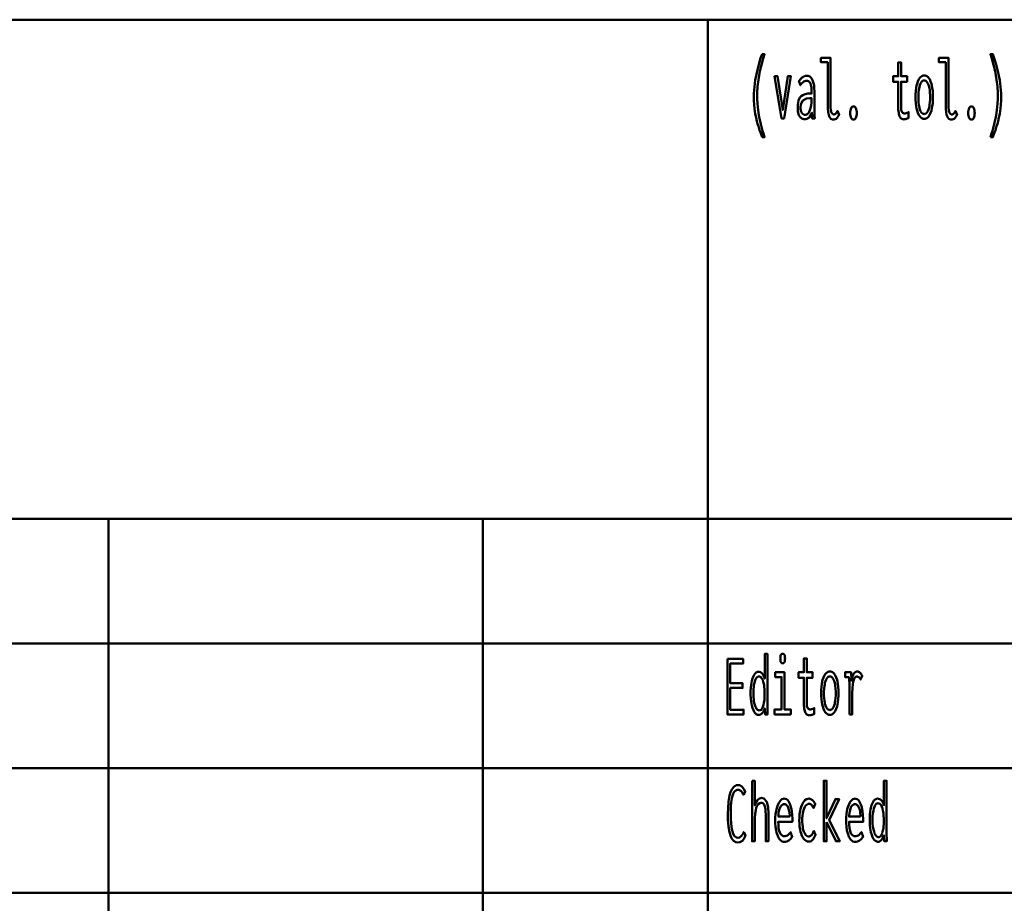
# Model space of a CAD drawing. Header units: millimetres. Extents: x 0 to 428, y 0 to 298.
# Tile 15 of 33: x 255 to 288, y 38 to 67. Entities that reach past the tile are written whole.
import ezdxf

# ---------------------------------------------------------------- set-up
doc = ezdxf.new("R2010")
doc.units = ezdxf.units.MM
doc.layers.add('am_0', color=7, linetype='Continuous', lineweight=50)
doc.layers.add('am_6', color=2, linetype='Continuous', lineweight=35)

# ---------------------------------------------------------------- blocks, each defined once
blk = doc.blocks.new('1_Drawing_frame_0_in_FDFneo150180C2125N1N4N_300Cl0__1203')
at = {"layer": 'am_0'}
for p, q in [((224.62, 67.49), (407.5, 67.49)), ((277.96, 67.49), (277.96, 12.5)), ((224.62, 50.57), (407.5, 50.57)), ((257.64, 50.57), (257.64, 12.5)), ((270.34, 50.57), (270.34, 12.5)), ((224.62, 46.34), (321.14, 46.34)), ((224.62, 42.11), (321.14, 42.11)), ((224.62, 37.88), (321.14, 37.88))]:
    blk.add_line(p, q, dxfattribs=at)
at = {"layer": 'am_6', "flags": 8}
blk.add_attdef('ExcludeFromBOM', (425, 296.5), '', height=0.5, dxfattribs=at)
blk = doc.blocks.new('69_text2__1_in_FDFneo150180C2125N1N4N_300Cl0__1203')
at = {"layer": 'am_0'}
for points in [[(279.801, 63.508), (279.801, 63.508), (279.767, 63.605), (279.72, 63.744), (279.72, 63.744), (279.677, 63.876), (279.652, 63.961), (279.652, 63.961), (279.629, 64.045), (279.598, 64.173), (279.598, 64.173), (279.572, 64.302), (279.557, 64.39), (279.557, 64.39), (279.544, 64.478), (279.531, 64.612), (279.531, 64.612), (279.523, 64.749), (279.522, 64.841), (279.522, 64.841), (279.525, 64.986), (279.541, 65.208), (279.541, 65.208), (279.57, 65.434), (279.598, 65.588), (279.598, 65.588), (279.63, 65.741), (279.687, 65.965), (279.687, 65.965), (279.754, 66.18), (279.805, 66.319), (279.887, 66.319), (279.887, 66.319), (279.841, 66.177), (279.78, 65.961), (279.78, 65.961), (279.729, 65.743), (279.701, 65.595), (279.701, 65.595), (279.677, 65.448), (279.651, 65.23), (279.651, 65.23), (279.638, 65.015), (279.635, 64.873), (279.635, 64.873), (279.636, 64.789), (279.643, 64.659), (279.643, 64.659), (279.656, 64.522), (279.668, 64.428), (279.668, 64.428), (279.681, 64.333), (279.706, 64.19), (279.706, 64.19), (279.735, 64.047), (279.757, 63.952), (279.757, 63.952), (279.78, 63.858), (279.818, 63.723), (279.818, 63.723), (279.858, 63.592), (279.887, 63.508), (279.801, 63.508)], [(282.227, 64.105), (282.227, 64.105), (282.188, 64.109), (282.138, 64.132), (282.138, 64.132), (282.098, 64.175), (282.077, 64.215), (282.077, 64.215), (282.06, 64.263), (282.041, 64.354), (282.041, 64.354), (282.032, 64.467), (282.03, 64.553), (282.03, 66.046), (281.797, 66.046), (281.797, 66.194), (282.123, 66.194), (282.123, 64.559), (282.123, 64.559), (282.125, 64.5), (282.131, 64.425), (282.131, 64.425), (282.144, 64.368), (282.156, 64.34), (282.156, 64.34), (282.169, 64.317), (282.192, 64.293), (282.192, 64.293), (282.218, 64.28), (282.237, 64.278), (282.237, 64.278), (282.252, 64.279), (282.272, 64.285), (282.272, 64.285), (282.29, 64.296), (282.301, 64.306), (282.301, 64.306), (282.312, 64.319), (282.328, 64.343), (282.328, 64.343), (282.345, 64.372), (282.356, 64.395), (282.417, 64.269), (282.417, 64.269), (282.398, 64.236), (282.371, 64.194), (282.371, 64.194), (282.345, 64.161), (282.328, 64.143), (282.328, 64.143), (282.311, 64.129), (282.282, 64.114), (282.282, 64.114), (282.25, 64.106), (282.227, 64.105)], [(286.227, 64.105), (286.227, 64.105), (286.188, 64.109), (286.138, 64.132), (286.138, 64.132), (286.098, 64.175), (286.077, 64.215), (286.077, 64.215), (286.06, 64.263), (286.041, 64.354), (286.041, 64.354), (286.032, 64.467), (286.03, 64.553), (286.03, 66.046), (285.797, 66.046), (285.797, 66.194), (286.123, 66.194), (286.123, 64.559), (286.123, 64.559), (286.125, 64.5), (286.131, 64.425), (286.131, 64.425), (286.144, 64.368), (286.156, 64.34), (286.156, 64.34), (286.169, 64.317), (286.192, 64.293), (286.192, 64.293), (286.218, 64.28), (286.237, 64.278), (286.237, 64.278), (286.252, 64.279), (286.272, 64.285), (286.272, 64.285), (286.29, 64.296), (286.301, 64.306), (286.301, 64.306), (286.312, 64.319), (286.328, 64.343), (286.328, 64.343), (286.345, 64.372), (286.356, 64.395), (286.417, 64.269), (286.417, 64.269), (286.398, 64.236), (286.371, 64.194), (286.371, 64.194), (286.345, 64.161), (286.328, 64.143), (286.328, 64.143), (286.311, 64.129), (286.282, 64.114), (286.282, 64.114), (286.25, 64.106), (286.227, 64.105)], [(287.544, 63.508), (287.544, 63.508), (287.572, 63.592), (287.613, 63.723), (287.613, 63.723), (287.65, 63.858), (287.674, 63.952), (287.674, 63.952), (287.695, 64.047), (287.724, 64.19), (287.724, 64.19), (287.749, 64.333), (287.763, 64.428), (287.763, 64.428), (287.775, 64.522), (287.787, 64.659), (287.787, 64.659), (287.794, 64.789), (287.796, 64.873), (287.796, 64.873), (287.793, 65.015), (287.779, 65.23), (287.779, 65.23), (287.754, 65.448), (287.73, 65.595), (287.73, 65.595), (287.701, 65.743), (287.651, 65.961), (287.651, 65.961), (287.59, 66.177), (287.544, 66.319), (287.626, 66.319), (287.626, 66.319), (287.676, 66.18), (287.743, 65.965), (287.743, 65.965), (287.8, 65.741), (287.833, 65.588), (287.833, 65.588), (287.86, 65.434), (287.89, 65.208), (287.89, 65.208), (287.906, 64.986), (287.909, 64.841), (287.909, 64.841), (287.907, 64.749), (287.9, 64.612), (287.9, 64.612), (287.886, 64.478), (287.874, 64.39), (287.874, 64.39), (287.859, 64.302), (287.832, 64.173), (287.832, 64.173), (287.801, 64.045), (287.778, 63.961), (287.778, 63.961), (287.753, 63.876), (287.711, 63.744), (287.711, 63.744), (287.664, 63.605), (287.629, 63.508), (287.544, 63.508)], [(284.598, 64.111), (284.598, 64.111), (284.576, 64.113), (284.545, 64.124), (284.545, 64.124), (284.517, 64.143), (284.5, 64.16), (284.5, 64.16), (284.485, 64.181), (284.465, 64.218), (284.465, 64.218), (284.449, 64.262), (284.44, 64.295), (284.44, 64.295), (284.433, 64.331), (284.425, 64.388), (284.425, 64.388), (284.421, 64.45), (284.42, 64.494), (284.42, 65.388), (284.241, 65.388), (284.241, 65.57), (284.42, 65.57), (284.42, 66.041), (284.514, 66.041), (284.514, 65.57), (284.716, 65.57), (284.716, 65.388), (284.514, 65.388), (284.514, 64.559), (284.514, 64.559), (284.514, 64.526), (284.516, 64.481), (284.516, 64.481), (284.52, 64.442), (284.523, 64.419), (284.523, 64.419), (284.528, 64.399), (284.537, 64.372), (284.537, 64.372), (284.55, 64.35), (284.56, 64.338), (284.56, 64.338), (284.572, 64.327), (284.593, 64.316), (284.593, 64.316), (284.619, 64.31), (284.638, 64.309), (284.638, 64.309), (284.653, 64.311), (284.683, 64.319), (284.683, 64.319), (284.725, 64.336), (284.758, 64.351), (284.771, 64.356), (284.771, 64.161), (284.771, 64.161), (284.752, 64.153), (284.725, 64.142), (284.725, 64.142), (284.699, 64.132), (284.682, 64.126), (284.682, 64.126), (284.665, 64.121), (284.64, 64.115), (284.64, 64.115), (284.615, 64.112), (284.598, 64.111)], [(280.226, 65.57), (280.328, 65.57), (280.504, 64.429), (280.672, 65.57), (280.777, 65.57), (280.546, 64.14), (280.461, 64.14), (280.226, 65.57)], [(281.243, 64.114), (281.243, 64.114), (281.217, 64.116), (281.179, 64.125), (281.179, 64.125), (281.145, 64.142), (281.123, 64.158), (281.123, 64.158), (281.103, 64.177), (281.076, 64.213), (281.076, 64.213), (281.053, 64.257), (281.04, 64.291), (281.04, 64.291), (281.029, 64.329), (281.018, 64.393), (281.018, 64.393), (281.011, 64.464), (281.01, 64.516), (281.01, 64.516), (281.015, 64.619), (281.04, 64.749), (281.04, 64.749), (281.087, 64.846), (281.131, 64.893), (281.131, 64.893), (281.18, 64.929), (281.261, 64.968), (281.261, 64.968), (281.348, 64.987), (281.409, 64.989), (281.483, 64.986), (281.483, 65.045), (281.483, 65.045), (281.483, 65.078), (281.481, 65.128), (281.481, 65.128), (281.477, 65.175), (281.474, 65.207), (281.474, 65.207), (281.469, 65.237), (281.458, 65.281), (281.458, 65.281), (281.441, 65.323), (281.427, 65.35), (281.427, 65.35), (281.41, 65.374), (281.379, 65.4), (281.379, 65.4), (281.341, 65.414), (281.311, 65.417), (281.311, 65.417), (281.287, 65.415), (281.253, 65.407), (281.253, 65.407), (281.222, 65.392), (281.203, 65.379), (281.203, 65.379), (281.184, 65.362), (281.153, 65.332), (281.153, 65.332), (281.121, 65.296), (281.099, 65.268), (281.05, 65.409), (281.05, 65.409), (281.066, 65.429), (281.089, 65.456), (281.089, 65.456), (281.109, 65.48), (281.122, 65.495), (281.122, 65.495), (281.136, 65.508), (281.159, 65.527), (281.159, 65.527), (281.185, 65.546), (281.205, 65.558), (281.205, 65.558), (281.226, 65.569), (281.258, 65.581), (281.258, 65.581), (281.293, 65.587), (281.318, 65.588), (281.318, 65.588), (281.362, 65.584), (281.419, 65.562), (281.419, 65.562), (281.466, 65.521), (281.491, 65.484), (281.491, 65.484), (281.513, 65.441), (281.538, 65.376), (281.538, 65.376), (281.555, 65.308), (281.563, 65.262), (281.563, 65.262), (281.568, 65.215), (281.573, 65.147), (281.573, 65.147), (281.576, 65.081), (281.576, 65.037), (281.576, 64.54), (281.576, 64.54), (281.577, 64.466), (281.579, 64.349), (281.579, 64.349), (281.584, 64.226), (281.588, 64.14), (281.499, 64.14), (281.499, 64.14), (281.498, 64.153), (281.498, 64.177), (281.498, 64.177), (281.497, 64.207), (281.496, 64.23), (281.492, 64.338), (281.492, 64.338), (281.477, 64.293), (281.449, 64.236), (281.449, 64.236), (281.415, 64.19), (281.388, 64.167), (281.388, 64.167), (281.36, 64.148), (281.317, 64.127), (281.317, 64.127), (281.273, 64.116), (281.243, 64.114)], [(285.3, 64.127), (285.3, 64.127), (285.265, 64.131), (285.217, 64.15), (285.217, 64.15), (285.172, 64.185), (285.145, 64.218), (285.145, 64.218), (285.119, 64.257), (285.085, 64.328), (285.085, 64.328), (285.057, 64.412), (285.041, 64.476), (285.041, 64.476), (285.028, 64.545), (285.013, 64.657), (285.013, 64.657), (285.006, 64.779), (285.004, 64.865), (285.004, 64.865), (285.006, 64.952), (285.013, 65.073), (285.013, 65.073), (285.027, 65.184), (285.04, 65.253), (285.04, 65.253), (285.056, 65.316), (285.084, 65.399), (285.084, 65.399), (285.118, 65.468), (285.143, 65.507), (285.143, 65.507), (285.171, 65.539), (285.216, 65.574), (285.216, 65.574), (285.266, 65.592), (285.301, 65.596), (285.301, 65.596), (285.336, 65.592), (285.386, 65.574), (285.386, 65.574), (285.431, 65.539), (285.458, 65.507), (285.458, 65.507), (285.484, 65.468), (285.517, 65.399), (285.517, 65.399), (285.545, 65.316), (285.56, 65.253), (285.56, 65.253), (285.573, 65.184), (285.587, 65.073), (285.587, 65.073), (285.594, 64.952), (285.596, 64.865), (285.596, 64.865), (285.594, 64.779), (285.587, 64.657), (285.587, 64.657), (285.572, 64.545), (285.559, 64.476), (285.559, 64.476), (285.544, 64.412), (285.515, 64.328), (285.515, 64.328), (285.482, 64.257), (285.456, 64.218), (285.456, 64.218), (285.428, 64.185), (285.384, 64.15), (285.384, 64.15), (285.335, 64.131), (285.3, 64.127)], [(285.296, 64.291), (285.296, 64.291), (285.32, 64.294), (285.353, 64.308), (285.353, 64.308), (285.384, 64.334), (285.403, 64.359), (285.403, 64.359), (285.421, 64.389), (285.444, 64.442), (285.444, 64.442), (285.463, 64.506), (285.474, 64.554), (285.474, 64.554), (285.483, 64.607), (285.493, 64.692), (285.493, 64.692), (285.499, 64.786), (285.5, 64.852), (285.5, 64.852), (285.499, 64.922), (285.493, 65.019), (285.493, 65.019), (285.484, 65.107), (285.475, 65.161), (285.475, 65.161), (285.464, 65.211), (285.444, 65.276), (285.444, 65.276), (285.421, 65.331), (285.404, 65.361), (285.404, 65.361), (285.385, 65.386), (285.354, 65.412), (285.354, 65.412), (285.32, 65.427), (285.296, 65.43), (285.296, 65.43), (285.273, 65.427), (285.241, 65.412), (285.241, 65.412), (285.212, 65.385), (285.193, 65.36), (285.193, 65.36), (285.177, 65.33), (285.154, 65.275), (285.154, 65.275), (285.135, 65.209), (285.125, 65.159), (285.125, 65.159), (285.116, 65.105), (285.107, 65.016), (285.107, 65.016), (285.101, 64.919), (285.1, 64.85), (285.1, 64.85), (285.101, 64.783), (285.107, 64.69), (285.107, 64.69), (285.116, 64.604), (285.125, 64.552), (285.125, 64.552), (285.135, 64.504), (285.154, 64.441), (285.154, 64.441), (285.177, 64.388), (285.193, 64.358), (285.193, 64.358), (285.212, 64.334), (285.241, 64.308), (285.241, 64.308), (285.273, 64.294), (285.296, 64.291)], [(281.258, 64.265), (281.258, 64.265), (281.286, 64.268), (281.326, 64.283), (281.326, 64.283), (281.361, 64.312), (281.382, 64.338), (281.382, 64.338), (281.401, 64.37), (281.426, 64.425), (281.426, 64.425), (281.447, 64.49), (281.458, 64.538), (281.458, 64.538), (281.467, 64.591), (281.477, 64.674), (281.477, 64.674), (281.482, 64.763), (281.483, 64.826), (281.483, 64.826), (281.467, 64.828), (281.446, 64.83), (281.446, 64.83), (281.43, 64.831), (281.422, 64.832), (281.422, 64.832), (281.308, 64.819), (281.185, 64.753), (281.185, 64.753), (281.119, 64.63), (281.106, 64.517), (281.106, 64.517), (281.108, 64.472), (281.116, 64.412), (281.116, 64.412), (281.132, 64.361), (281.147, 64.332), (281.147, 64.332), (281.164, 64.308), (281.195, 64.282), (281.195, 64.282), (281.231, 64.267), (281.258, 64.265)], [(282.899, 64.104), (282.899, 64.104), (282.88, 64.106), (282.855, 64.119), (282.855, 64.119), (282.833, 64.142), (282.82, 64.164), (282.82, 64.164), (282.809, 64.19), (282.798, 64.234), (282.798, 64.234), (282.791, 64.286), (282.79, 64.325), (282.79, 64.325), (282.791, 64.363), (282.798, 64.415), (282.798, 64.415), (282.809, 64.459), (282.82, 64.485), (282.82, 64.485), (282.833, 64.507), (282.855, 64.53), (282.855, 64.53), (282.88, 64.543), (282.899, 64.546), (282.899, 64.546), (282.919, 64.543), (282.944, 64.53), (282.944, 64.53), (282.967, 64.507), (282.98, 64.485), (282.98, 64.485), (282.991, 64.459), (283.002, 64.415), (283.002, 64.415), (283.009, 64.363), (283.01, 64.325), (283.01, 64.325), (283.009, 64.287), (283.002, 64.235), (283.002, 64.235), (282.991, 64.191), (282.98, 64.165), (282.98, 64.165), (282.967, 64.143), (282.944, 64.119), (282.944, 64.119), (282.919, 64.106), (282.899, 64.104)], [(286.899, 64.104), (286.899, 64.104), (286.88, 64.106), (286.855, 64.119), (286.855, 64.119), (286.833, 64.142), (286.82, 64.164), (286.82, 64.164), (286.809, 64.19), (286.798, 64.234), (286.798, 64.234), (286.791, 64.286), (286.79, 64.325), (286.79, 64.325), (286.791, 64.363), (286.798, 64.415), (286.798, 64.415), (286.809, 64.459), (286.82, 64.485), (286.82, 64.485), (286.833, 64.507), (286.855, 64.53), (286.855, 64.53), (286.88, 64.543), (286.899, 64.546), (286.899, 64.546), (286.919, 64.543), (286.944, 64.53), (286.944, 64.53), (286.967, 64.507), (286.98, 64.485), (286.98, 64.485), (286.991, 64.459), (287.002, 64.415), (287.002, 64.415), (287.009, 64.363), (287.01, 64.325), (287.01, 64.325), (287.009, 64.287), (287.002, 64.235), (287.002, 64.235), (286.991, 64.191), (286.98, 64.165), (286.98, 64.165), (286.967, 64.143), (286.944, 64.119), (286.944, 64.119), (286.919, 64.106), (286.899, 64.104)]]:
    blk.add_lwpolyline(points, dxfattribs=at)
at = {"layer": 'am_6', "flags": 8}
blk.add_attdef('ExcludeFromBOM', (292.909, 65.819), '', height=0.5, dxfattribs=at)
blk = doc.blocks.new('81_text13__1_in_FDFneo150180C2125N1N4N_300Cl0__1203')
at = {"layer": 'am_0'}
for points in [[(278.627, 45.815), (279.156, 45.815), (279.156, 45.654), (278.723, 45.654), (278.723, 44.991), (279.139, 44.991), (279.139, 44.832), (278.723, 44.832), (278.723, 44.091), (279.173, 44.091), (279.173, 43.93), (278.627, 43.93), (278.627, 45.815)], [(279.686, 43.914), (279.686, 43.914), (279.651, 43.919), (279.602, 43.942), (279.602, 43.942), (279.558, 43.985), (279.532, 44.024), (279.532, 44.024), (279.509, 44.071), (279.479, 44.15), (279.479, 44.15), (279.454, 44.24), (279.441, 44.306), (279.441, 44.306), (279.431, 44.375), (279.419, 44.481), (279.419, 44.481), (279.413, 44.589), (279.412, 44.663), (279.412, 44.663), (279.413, 44.733), (279.419, 44.837), (279.419, 44.837), (279.43, 44.937), (279.441, 45.003), (279.441, 45.003), (279.453, 45.066), (279.477, 45.152), (279.477, 45.152), (279.507, 45.227), (279.53, 45.271), (279.53, 45.271), (279.555, 45.309), (279.597, 45.349), (279.597, 45.349), (279.645, 45.371), (279.68, 45.376), (279.68, 45.376), (279.706, 45.373), (279.743, 45.362), (279.743, 45.362), (279.778, 45.342), (279.801, 45.323), (279.801, 45.323), (279.822, 45.299), (279.851, 45.253), (279.851, 45.253), (279.876, 45.195), (279.89, 45.149), (279.89, 45.984), (279.984, 45.984), (279.984, 44.242), (279.984, 44.242), (279.984, 44.223), (279.984, 44.193), (279.984, 44.193), (279.984, 44.16), (279.985, 44.136), (279.985, 44.136), (279.985, 44.113), (279.985, 44.083), (279.985, 44.083), (279.986, 44.057), (279.986, 44.043), (279.988, 43.93), (279.905, 43.93), (279.89, 44.133), (279.89, 44.133), (279.873, 44.089), (279.845, 44.032), (279.845, 44.032), (279.817, 43.988), (279.798, 43.965), (279.798, 43.965), (279.777, 43.947), (279.745, 43.927), (279.745, 43.927), (279.711, 43.916), (279.686, 43.914)], [(280.499, 45.664), (280.499, 45.664), (280.483, 45.666), (280.463, 45.673), (280.463, 45.673), (280.447, 45.688), (280.438, 45.701), (280.438, 45.701), (280.432, 45.718), (280.425, 45.751), (280.425, 45.751), (280.421, 45.793), (280.42, 45.825), (280.42, 45.825), (280.421, 45.858), (280.425, 45.9), (280.425, 45.9), (280.432, 45.933), (280.438, 45.95), (280.438, 45.95), (280.447, 45.963), (280.463, 45.977), (280.463, 45.977), (280.483, 45.985), (280.499, 45.987), (280.499, 45.987), (280.516, 45.985), (280.537, 45.977), (280.537, 45.977), (280.553, 45.963), (280.562, 45.95), (280.562, 45.95), (280.568, 45.934), (280.575, 45.901), (280.575, 45.901), (280.579, 45.859), (280.58, 45.825), (280.58, 45.825), (280.579, 45.793), (280.575, 45.751), (280.575, 45.751), (280.568, 45.718), (280.562, 45.701), (280.562, 45.701), (280.553, 45.688), (280.537, 45.673), (280.537, 45.673), (280.516, 45.666), (280.499, 45.664)], [(281.398, 43.901), (281.398, 43.901), (281.376, 43.903), (281.345, 43.914), (281.345, 43.914), (281.317, 43.933), (281.3, 43.95), (281.3, 43.95), (281.285, 43.971), (281.265, 44.008), (281.265, 44.008), (281.249, 44.052), (281.24, 44.085), (281.24, 44.085), (281.233, 44.121), (281.225, 44.178), (281.225, 44.178), (281.221, 44.24), (281.22, 44.284), (281.22, 45.178), (281.041, 45.178), (281.041, 45.36), (281.22, 45.36), (281.22, 45.831), (281.314, 45.831), (281.314, 45.36), (281.516, 45.36), (281.516, 45.178), (281.314, 45.178), (281.314, 44.349), (281.314, 44.349), (281.314, 44.316), (281.316, 44.271), (281.316, 44.271), (281.32, 44.232), (281.323, 44.209), (281.323, 44.209), (281.328, 44.189), (281.337, 44.162), (281.337, 44.162), (281.35, 44.14), (281.36, 44.128), (281.36, 44.128), (281.372, 44.117), (281.393, 44.106), (281.393, 44.106), (281.419, 44.1), (281.438, 44.099), (281.438, 44.099), (281.453, 44.101), (281.483, 44.109), (281.483, 44.109), (281.525, 44.126), (281.558, 44.141), (281.571, 44.146), (281.571, 43.951), (281.571, 43.951), (281.552, 43.943), (281.525, 43.932), (281.525, 43.932), (281.499, 43.922), (281.482, 43.916), (281.482, 43.916), (281.465, 43.911), (281.44, 43.905), (281.44, 43.905), (281.415, 43.902), (281.398, 43.901)], [(279.707, 44.068), (279.707, 44.068), (279.733, 44.071), (279.768, 44.09), (279.768, 44.09), (279.798, 44.125), (279.815, 44.157), (279.815, 44.157), (279.831, 44.195), (279.85, 44.258), (279.85, 44.258), (279.865, 44.328), (279.873, 44.379), (279.873, 44.379), (279.879, 44.432), (279.885, 44.514), (279.885, 44.514), (279.888, 44.597), (279.889, 44.653), (279.889, 44.653), (279.888, 44.709), (279.884, 44.792), (279.884, 44.792), (279.877, 44.872), (279.87, 44.925), (279.87, 44.925), (279.861, 44.974), (279.844, 45.042), (279.844, 45.042), (279.822, 45.101), (279.806, 45.136), (279.806, 45.136), (279.787, 45.166), (279.755, 45.199), (279.755, 45.199), (279.718, 45.216), (279.692, 45.22), (279.692, 45.22), (279.668, 45.216), (279.635, 45.198), (279.635, 45.198), (279.605, 45.165), (279.588, 45.134), (279.588, 45.134), (279.572, 45.099), (279.551, 45.038), (279.551, 45.038), (279.535, 44.97), (279.526, 44.92), (279.526, 44.92), (279.519, 44.868), (279.511, 44.79), (279.511, 44.79), (279.506, 44.711), (279.506, 44.658), (279.506, 44.658), (279.507, 44.602), (279.511, 44.52), (279.511, 44.52), (279.52, 44.437), (279.528, 44.382), (279.528, 44.382), (279.538, 44.33), (279.557, 44.258), (279.557, 44.258), (279.579, 44.194), (279.597, 44.157), (279.597, 44.157), (279.616, 44.125), (279.647, 44.09), (279.647, 44.09), (279.682, 44.071), (279.707, 44.068)], [(280.248, 45.36), (280.557, 45.36), (280.557, 44.099), (280.772, 44.099), (280.772, 43.93), (280.226, 43.93), (280.226, 44.099), (280.464, 44.099), (280.464, 45.199), (280.248, 45.199), (280.248, 45.36)], [(282.1, 43.917), (282.1, 43.917), (282.065, 43.921), (282.017, 43.94), (282.017, 43.94), (281.972, 43.975), (281.945, 44.008), (281.945, 44.008), (281.919, 44.047), (281.885, 44.118), (281.885, 44.118), (281.857, 44.202), (281.841, 44.266), (281.841, 44.266), (281.828, 44.335), (281.813, 44.447), (281.813, 44.447), (281.806, 44.569), (281.804, 44.655), (281.804, 44.655), (281.806, 44.742), (281.813, 44.863), (281.813, 44.863), (281.827, 44.974), (281.84, 45.043), (281.84, 45.043), (281.856, 45.106), (281.884, 45.189), (281.884, 45.189), (281.918, 45.258), (281.943, 45.297), (281.943, 45.297), (281.971, 45.329), (282.016, 45.364), (282.016, 45.364), (282.066, 45.382), (282.101, 45.386), (282.101, 45.386), (282.136, 45.382), (282.186, 45.364), (282.186, 45.364), (282.231, 45.329), (282.258, 45.297), (282.258, 45.297), (282.284, 45.258), (282.317, 45.189), (282.317, 45.189), (282.345, 45.106), (282.36, 45.043), (282.36, 45.043), (282.373, 44.974), (282.387, 44.863), (282.387, 44.863), (282.394, 44.742), (282.396, 44.655), (282.396, 44.655), (282.394, 44.569), (282.387, 44.447), (282.387, 44.447), (282.372, 44.335), (282.359, 44.266), (282.359, 44.266), (282.344, 44.202), (282.315, 44.118), (282.315, 44.118), (282.282, 44.047), (282.256, 44.008), (282.256, 44.008), (282.228, 43.975), (282.184, 43.94), (282.184, 43.94), (282.135, 43.921), (282.1, 43.917)], [(282.096, 44.081), (282.096, 44.081), (282.12, 44.084), (282.153, 44.098), (282.153, 44.098), (282.184, 44.124), (282.203, 44.149), (282.203, 44.149), (282.221, 44.179), (282.244, 44.232), (282.244, 44.232), (282.263, 44.296), (282.274, 44.344), (282.274, 44.344), (282.283, 44.397), (282.293, 44.482), (282.293, 44.482), (282.299, 44.576), (282.3, 44.642), (282.3, 44.642), (282.299, 44.712), (282.293, 44.809), (282.293, 44.809), (282.284, 44.897), (282.275, 44.951), (282.275, 44.951), (282.264, 45.001), (282.244, 45.066), (282.244, 45.066), (282.221, 45.121), (282.204, 45.151), (282.204, 45.151), (282.185, 45.176), (282.154, 45.202), (282.154, 45.202), (282.12, 45.217), (282.096, 45.22), (282.096, 45.22), (282.073, 45.217), (282.041, 45.202), (282.041, 45.202), (282.012, 45.175), (281.993, 45.15), (281.993, 45.15), (281.977, 45.12), (281.954, 45.065), (281.954, 45.065), (281.935, 44.999), (281.925, 44.949), (281.925, 44.949), (281.916, 44.895), (281.907, 44.806), (281.907, 44.806), (281.901, 44.709), (281.9, 44.64), (281.9, 44.64), (281.901, 44.573), (281.907, 44.48), (281.907, 44.48), (281.916, 44.394), (281.925, 44.342), (281.925, 44.342), (281.935, 44.294), (281.954, 44.231), (281.954, 44.231), (281.977, 44.178), (281.993, 44.148), (281.993, 44.148), (282.012, 44.124), (282.041, 44.098), (282.041, 44.098), (282.073, 44.084), (282.096, 44.081)], [(282.764, 43.93), (282.764, 43.93), (282.764, 43.989), (282.764, 44.11), (282.764, 44.11), (282.765, 44.271), (282.766, 44.401), (282.767, 44.663), (282.767, 44.663), (282.767, 44.732), (282.767, 44.823), (282.767, 44.823), (282.766, 44.901), (282.764, 44.945), (282.764, 44.945), (282.763, 44.983), (282.761, 45.034), (282.761, 45.034), (282.759, 45.074), (282.757, 45.096), (282.757, 45.096), (282.755, 45.116), (282.751, 45.146), (282.751, 45.146), (282.746, 45.178), (282.743, 45.199), (282.615, 45.199), (282.615, 45.36), (282.817, 45.36), (282.832, 45.077), (282.832, 45.077), (282.838, 45.115), (282.848, 45.169), (282.848, 45.169), (282.863, 45.217), (282.874, 45.246), (282.874, 45.246), (282.887, 45.273), (282.907, 45.307), (282.907, 45.307), (282.929, 45.335), (282.945, 45.351), (282.945, 45.351), (282.96, 45.364), (282.984, 45.377), (282.984, 45.377), (283.008, 45.385), (283.024, 45.386), (283.024, 45.386), (283.043, 45.384), (283.072, 45.376), (283.072, 45.376), (283.101, 45.36), (283.121, 45.346), (283.121, 45.346), (283.139, 45.329), (283.164, 45.3), (283.164, 45.3), (283.185, 45.267), (283.198, 45.243), (283.143, 45.116), (283.143, 45.116), (283.136, 45.13), (283.122, 45.151), (283.122, 45.151), (283.105, 45.171), (283.091, 45.184), (283.091, 45.184), (283.077, 45.196), (283.053, 45.209), (283.053, 45.209), (283.028, 45.216), (283.01, 45.217), (283.01, 45.217), (282.979, 45.21), (282.939, 45.173), (282.939, 45.173), (282.908, 45.104), (282.892, 45.04), (282.892, 45.04), (282.88, 44.963), (282.867, 44.823), (282.867, 44.823), (282.86, 44.654), (282.858, 44.525), (282.858, 43.93), (282.764, 43.93)]]:
    blk.add_lwpolyline(points, dxfattribs=at)
at = {"layer": 'am_6', "flags": 8}
blk.add_attdef('ExcludeFromBOM', (288.198, 45.487), '', height=0.5, dxfattribs=at)
blk = doc.blocks.new('82_text14__1_in_FDFneo150180C2125N1N4N_300Cl0__1203')
at = {"layer": 'am_0'}
for points in [[(278.976, 39.586), (278.976, 39.586), (278.913, 39.596), (278.83, 39.647), (278.83, 39.647), (278.763, 39.741), (278.726, 39.829), (278.726, 39.829), (278.696, 39.935), (278.664, 40.13), (278.664, 40.13), (278.646, 40.366), (278.643, 40.547), (278.643, 40.547), (278.647, 40.737), (278.665, 40.984), (278.665, 40.984), (278.7, 41.185), (278.732, 41.293), (278.732, 41.293), (278.771, 41.382), (278.841, 41.477), (278.841, 41.477), (278.925, 41.529), (278.988, 41.538), (278.988, 41.538), (279.049, 41.529), (279.129, 41.481), (279.129, 41.481), (279.196, 41.391), (279.234, 41.308), (279.171, 41.207), (279.171, 41.207), (279.154, 41.244), (279.127, 41.29), (279.127, 41.29), (279.1, 41.324), (279.081, 41.341), (279.081, 41.341), (279.063, 41.353), (279.036, 41.367), (279.036, 41.367), (279.011, 41.374), (278.995, 41.376), (278.995, 41.376), (278.958, 41.372), (278.908, 41.353), (278.908, 41.353), (278.866, 41.317), (278.842, 41.284), (278.842, 41.284), (278.821, 41.243), (278.794, 41.17), (278.794, 41.17), (278.773, 41.082), (278.762, 41.015), (278.762, 41.015), (278.754, 40.941), (278.744, 40.816), (278.744, 40.816), (278.739, 40.675), (278.738, 40.571), (278.738, 40.571), (278.741, 40.419), (278.753, 40.218), (278.753, 40.218), (278.776, 40.052), (278.796, 39.961), (278.796, 39.961), (278.822, 39.885), (278.872, 39.803), (278.872, 39.803), (278.933, 39.759), (278.982, 39.751), (278.982, 39.751), (279.032, 39.759), (279.098, 39.799), (279.098, 39.799), (279.151, 39.873), (279.179, 39.942), (279.237, 39.838), (279.237, 39.838), (279.202, 39.747), (279.133, 39.649), (279.133, 39.649), (279.045, 39.596), (278.976, 39.586)], [(279.461, 41.684), (279.555, 41.684), (279.555, 40.855), (279.555, 40.855), (279.571, 40.9), (279.599, 40.96), (279.599, 40.96), (279.63, 41.009), (279.654, 41.037), (279.654, 41.037), (279.678, 41.059), (279.716, 41.083), (279.716, 41.083), (279.755, 41.097), (279.782, 41.099), (279.782, 41.099), (279.867, 41.079), (279.96, 40.971), (279.96, 40.971), (280.009, 40.771), (280.019, 40.587), (280.019, 39.63), (279.925, 39.63), (279.925, 40.504), (279.925, 40.504), (279.925, 40.555), (279.923, 40.625), (279.923, 40.625), (279.919, 40.688), (279.915, 40.726), (279.915, 40.726), (279.91, 40.761), (279.898, 40.808), (279.898, 40.808), (279.882, 40.849), (279.869, 40.874), (279.869, 40.874), (279.853, 40.895), (279.825, 40.918), (279.825, 40.918), (279.79, 40.93), (279.763, 40.933), (279.763, 40.933), (279.722, 40.926), (279.669, 40.89), (279.669, 40.89), (279.627, 40.824), (279.604, 40.764), (279.604, 40.764), (279.587, 40.69), (279.567, 40.56), (279.567, 40.56), (279.557, 40.405), (279.555, 40.288), (279.555, 39.63), (279.461, 39.63), (279.461, 41.684)], [(281.989, 40.277), (281.989, 39.63), (281.895, 39.63), (281.895, 41.684), (281.989, 41.684), (281.989, 40.411), (282.291, 41.06), (282.412, 41.06), (282.077, 40.348), (282.437, 39.63), (282.311, 39.63), (281.989, 40.277)], [(283.726, 39.614), (283.726, 39.614), (283.691, 39.619), (283.642, 39.642), (283.642, 39.642), (283.598, 39.685), (283.572, 39.724), (283.572, 39.724), (283.549, 39.771), (283.519, 39.85), (283.519, 39.85), (283.494, 39.94), (283.481, 40.006), (283.481, 40.006), (283.471, 40.075), (283.459, 40.181), (283.459, 40.181), (283.453, 40.289), (283.452, 40.363), (283.452, 40.363), (283.453, 40.433), (283.459, 40.537), (283.459, 40.537), (283.47, 40.637), (283.481, 40.703), (283.481, 40.703), (283.493, 40.766), (283.517, 40.852), (283.517, 40.852), (283.547, 40.927), (283.57, 40.971), (283.57, 40.971), (283.595, 41.009), (283.637, 41.049), (283.637, 41.049), (283.685, 41.071), (283.72, 41.076), (283.72, 41.076), (283.746, 41.073), (283.783, 41.062), (283.783, 41.062), (283.818, 41.042), (283.841, 41.023), (283.841, 41.023), (283.862, 40.999), (283.891, 40.953), (283.891, 40.953), (283.916, 40.895), (283.93, 40.849), (283.93, 41.684), (284.024, 41.684), (284.024, 39.942), (284.024, 39.942), (284.024, 39.923), (284.024, 39.893), (284.024, 39.893), (284.024, 39.86), (284.025, 39.836), (284.025, 39.836), (284.025, 39.813), (284.025, 39.783), (284.025, 39.783), (284.026, 39.757), (284.026, 39.743), (284.028, 39.63), (283.945, 39.63), (283.93, 39.833), (283.93, 39.833), (283.913, 39.789), (283.885, 39.732), (283.885, 39.732), (283.857, 39.688), (283.837, 39.665), (283.837, 39.665), (283.817, 39.647), (283.785, 39.627), (283.785, 39.627), (283.751, 39.616), (283.726, 39.614)], [(280.552, 39.609), (280.552, 39.609), (280.524, 39.612), (280.482, 39.628), (280.482, 39.628), (280.44, 39.658), (280.412, 39.685), (280.412, 39.685), (280.385, 39.719), (280.348, 39.784), (280.348, 39.784), (280.315, 39.866), (280.296, 39.929), (280.296, 39.929), (280.279, 40), (280.261, 40.119), (280.261, 40.119), (280.251, 40.256), (280.249, 40.355), (280.249, 40.355), (280.251, 40.434), (280.26, 40.547), (280.26, 40.547), (280.276, 40.654), (280.291, 40.721), (280.291, 40.721), (280.309, 40.785), (280.34, 40.87), (280.34, 40.87), (280.376, 40.942), (280.403, 40.983), (280.403, 40.983), (280.431, 41.017), (280.475, 41.054), (280.475, 41.054), (280.522, 41.074), (280.554, 41.078), (280.554, 41.078), (280.585, 41.075), (280.63, 41.055), (280.63, 41.055), (280.671, 41.02), (280.697, 40.987), (280.697, 40.987), (280.721, 40.947), (280.753, 40.874), (280.753, 40.874), (280.78, 40.786), (280.795, 40.718), (280.795, 40.718), (280.808, 40.644), (280.822, 40.522), (280.822, 40.522), (280.829, 40.387), (280.831, 40.29), (280.352, 40.29), (280.352, 40.29), (280.354, 40.199), (280.364, 40.08), (280.364, 40.08), (280.384, 39.981), (280.403, 39.926), (280.403, 39.926), (280.426, 39.881), (280.467, 39.833), (280.467, 39.833), (280.516, 39.807), (280.554, 39.802), (280.554, 39.802), (280.583, 39.803), (280.623, 39.812), (280.623, 39.812), (280.659, 39.828), (280.68, 39.843), (280.68, 39.843), (280.7, 39.86), (280.728, 39.889), (280.728, 39.889), (280.754, 39.92), (280.771, 39.942), (280.824, 39.786), (280.824, 39.786), (280.804, 39.756), (280.772, 39.716), (280.772, 39.716), (280.735, 39.68), (280.709, 39.659), (280.709, 39.659), (280.682, 39.641), (280.636, 39.622), (280.636, 39.622), (280.587, 39.611), (280.552, 39.609)], [(281.381, 39.62), (281.381, 39.62), (281.345, 39.623), (281.295, 39.641), (281.295, 39.641), (281.248, 39.675), (281.218, 39.705), (281.218, 39.705), (281.191, 39.743), (281.154, 39.81), (281.154, 39.81), (281.123, 39.891), (281.105, 39.953), (281.105, 39.953), (281.091, 40.02), (281.075, 40.129), (281.075, 40.129), (281.066, 40.249), (281.064, 40.335), (281.064, 40.335), (281.066, 40.423), (281.075, 40.546), (281.075, 40.546), (281.092, 40.659), (281.108, 40.729), (281.108, 40.729), (281.126, 40.793), (281.159, 40.878), (281.159, 40.878), (281.197, 40.948), (281.225, 40.987), (281.225, 40.987), (281.255, 41.019), (281.303, 41.053), (281.303, 41.053), (281.354, 41.072), (281.389, 41.076), (281.389, 41.076), (281.417, 41.073), (281.457, 41.062), (281.457, 41.062), (281.494, 41.041), (281.517, 41.022), (281.517, 41.022), (281.538, 41), (281.567, 40.962), (281.567, 40.962), (281.591, 40.92), (281.605, 40.888), (281.547, 40.756), (281.547, 40.756), (281.535, 40.78), (281.517, 40.813), (281.517, 40.813), (281.497, 40.842), (281.484, 40.859), (281.484, 40.859), (281.469, 40.873), (281.444, 40.889), (281.444, 40.889), (281.416, 40.897), (281.395, 40.899), (281.395, 40.899), (281.369, 40.896), (281.331, 40.881), (281.331, 40.881), (281.296, 40.853), (281.274, 40.828), (281.274, 40.828), (281.254, 40.797), (281.227, 40.743), (281.227, 40.743), (281.204, 40.68), (281.191, 40.632), (281.191, 40.632), (281.18, 40.58), (281.169, 40.498), (281.169, 40.498), (281.162, 40.409), (281.161, 40.346), (281.161, 40.346), (281.162, 40.287), (281.168, 40.201), (281.168, 40.201), (281.179, 40.12), (281.189, 40.068), (281.189, 40.068), (281.2, 40.02), (281.222, 39.955), (281.222, 39.955), (281.247, 39.9), (281.266, 39.868), (281.266, 39.868), (281.287, 39.841), (281.32, 39.812), (281.32, 39.812), (281.356, 39.797), (281.381, 39.794), (281.381, 39.794), (281.397, 39.795), (281.42, 39.8), (281.42, 39.8), (281.441, 39.81), (281.454, 39.82), (281.454, 39.82), (281.467, 39.831), (281.484, 39.849), (281.484, 39.849), (281.5, 39.87), (281.51, 39.885), (281.51, 39.885), (281.52, 39.902), (281.535, 39.93), (281.535, 39.93), (281.55, 39.961), (281.561, 39.984), (281.616, 39.848), (281.603, 39.824), (281.603, 39.824), (281.591, 39.799), (281.573, 39.766), (281.573, 39.766), (281.556, 39.736), (281.545, 39.719), (281.545, 39.719), (281.534, 39.703), (281.515, 39.681), (281.515, 39.681), (281.494, 39.661), (281.478, 39.649), (281.478, 39.649), (281.461, 39.638), (281.433, 39.627), (281.433, 39.627), (281.403, 39.621), (281.381, 39.62)], [(282.952, 39.609), (282.952, 39.609), (282.924, 39.612), (282.882, 39.628), (282.882, 39.628), (282.84, 39.658), (282.812, 39.685), (282.812, 39.685), (282.785, 39.719), (282.748, 39.784), (282.748, 39.784), (282.715, 39.866), (282.696, 39.929), (282.696, 39.929), (282.679, 40), (282.661, 40.119), (282.661, 40.119), (282.651, 40.256), (282.649, 40.355), (282.649, 40.355), (282.651, 40.434), (282.66, 40.547), (282.66, 40.547), (282.676, 40.654), (282.691, 40.721), (282.691, 40.721), (282.709, 40.785), (282.74, 40.87), (282.74, 40.87), (282.776, 40.942), (282.803, 40.983), (282.803, 40.983), (282.831, 41.017), (282.875, 41.054), (282.875, 41.054), (282.922, 41.074), (282.954, 41.078), (282.954, 41.078), (282.985, 41.075), (283.03, 41.055), (283.03, 41.055), (283.071, 41.02), (283.097, 40.987), (283.097, 40.987), (283.121, 40.947), (283.153, 40.874), (283.153, 40.874), (283.18, 40.786), (283.195, 40.718), (283.195, 40.718), (283.208, 40.644), (283.222, 40.522), (283.222, 40.522), (283.229, 40.387), (283.231, 40.29), (282.752, 40.29), (282.752, 40.29), (282.754, 40.199), (282.764, 40.08), (282.764, 40.08), (282.784, 39.981), (282.803, 39.926), (282.803, 39.926), (282.826, 39.881), (282.867, 39.833), (282.867, 39.833), (282.916, 39.807), (282.954, 39.802), (282.954, 39.802), (282.983, 39.803), (283.023, 39.812), (283.023, 39.812), (283.059, 39.828), (283.08, 39.843), (283.08, 39.843), (283.1, 39.86), (283.128, 39.889), (283.128, 39.889), (283.154, 39.92), (283.171, 39.942), (283.224, 39.786), (283.224, 39.786), (283.204, 39.756), (283.172, 39.716), (283.172, 39.716), (283.135, 39.68), (283.109, 39.659), (283.109, 39.659), (283.082, 39.641), (283.036, 39.622), (283.036, 39.622), (282.987, 39.611), (282.952, 39.609)], [(280.74, 40.47), (280.74, 40.47), (280.738, 40.519), (280.732, 40.588), (280.732, 40.588), (280.722, 40.652), (280.713, 40.692), (280.713, 40.692), (280.703, 40.729), (280.684, 40.777), (280.684, 40.777), (280.663, 40.818), (280.647, 40.841), (280.647, 40.841), (280.63, 40.86), (280.602, 40.88), (280.602, 40.88), (280.573, 40.891), (280.552, 40.894), (280.552, 40.894), (280.531, 40.891), (280.501, 40.88), (280.501, 40.88), (280.473, 40.86), (280.455, 40.841), (280.455, 40.841), (280.438, 40.818), (280.416, 40.777), (280.416, 40.777), (280.396, 40.729), (280.385, 40.692), (280.385, 40.692), (280.375, 40.652), (280.364, 40.588), (280.364, 40.588), (280.356, 40.519), (280.353, 40.47), (280.74, 40.47)], [(283.14, 40.47), (283.14, 40.47), (283.138, 40.519), (283.132, 40.588), (283.132, 40.588), (283.122, 40.652), (283.113, 40.692), (283.113, 40.692), (283.103, 40.729), (283.084, 40.777), (283.084, 40.777), (283.063, 40.818), (283.047, 40.841), (283.047, 40.841), (283.03, 40.86), (283.002, 40.88), (283.002, 40.88), (282.973, 40.891), (282.952, 40.894), (282.952, 40.894), (282.931, 40.891), (282.901, 40.88), (282.901, 40.88), (282.873, 40.86), (282.855, 40.841), (282.855, 40.841), (282.838, 40.818), (282.816, 40.777), (282.816, 40.777), (282.796, 40.729), (282.785, 40.692), (282.785, 40.692), (282.775, 40.652), (282.764, 40.588), (282.764, 40.588), (282.756, 40.519), (282.753, 40.47), (283.14, 40.47)], [(283.747, 39.768), (283.747, 39.768), (283.773, 39.771), (283.808, 39.79), (283.808, 39.79), (283.838, 39.825), (283.855, 39.858), (283.855, 39.858), (283.871, 39.895), (283.89, 39.958), (283.89, 39.958), (283.905, 40.028), (283.913, 40.079), (283.913, 40.079), (283.919, 40.132), (283.925, 40.214), (283.925, 40.214), (283.928, 40.297), (283.929, 40.353), (283.929, 40.353), (283.928, 40.409), (283.924, 40.492), (283.924, 40.492), (283.917, 40.572), (283.91, 40.624), (283.91, 40.624), (283.901, 40.674), (283.884, 40.742), (283.884, 40.742), (283.862, 40.801), (283.846, 40.836), (283.846, 40.836), (283.827, 40.866), (283.795, 40.899), (283.795, 40.899), (283.758, 40.916), (283.732, 40.92), (283.732, 40.92), (283.708, 40.916), (283.675, 40.898), (283.675, 40.898), (283.645, 40.865), (283.628, 40.834), (283.628, 40.834), (283.612, 40.799), (283.591, 40.738), (283.591, 40.738), (283.575, 40.67), (283.566, 40.62), (283.566, 40.62), (283.559, 40.568), (283.551, 40.49), (283.551, 40.49), (283.546, 40.411), (283.546, 40.358), (283.546, 40.358), (283.547, 40.302), (283.551, 40.22), (283.551, 40.22), (283.56, 40.137), (283.568, 40.082), (283.568, 40.082), (283.578, 40.03), (283.597, 39.958), (283.597, 39.958), (283.619, 39.894), (283.637, 39.857), (283.637, 39.857), (283.656, 39.825), (283.687, 39.79), (283.687, 39.79), (283.722, 39.771), (283.747, 39.768)]]:
    blk.add_lwpolyline(points, dxfattribs=at)
at = {"layer": 'am_6', "flags": 8}
blk.add_attdef('ExcludeFromBOM', (289.028, 41.184), '', height=0.5, dxfattribs=at)

msp = doc.modelspace()

# ---------------------------------------------------------------- block references
for name in ['1_Drawing_frame_0_in_FDFneo150180C2125N1N4N_300Cl0__1203', '69_text2__1_in_FDFneo150180C2125N1N4N_300Cl0__1203', '81_text13__1_in_FDFneo150180C2125N1N4N_300Cl0__1203', '82_text14__1_in_FDFneo150180C2125N1N4N_300Cl0__1203']:
    msp.add_blockref(name, (0, 0))

doc.saveas('drawing.dxf')
